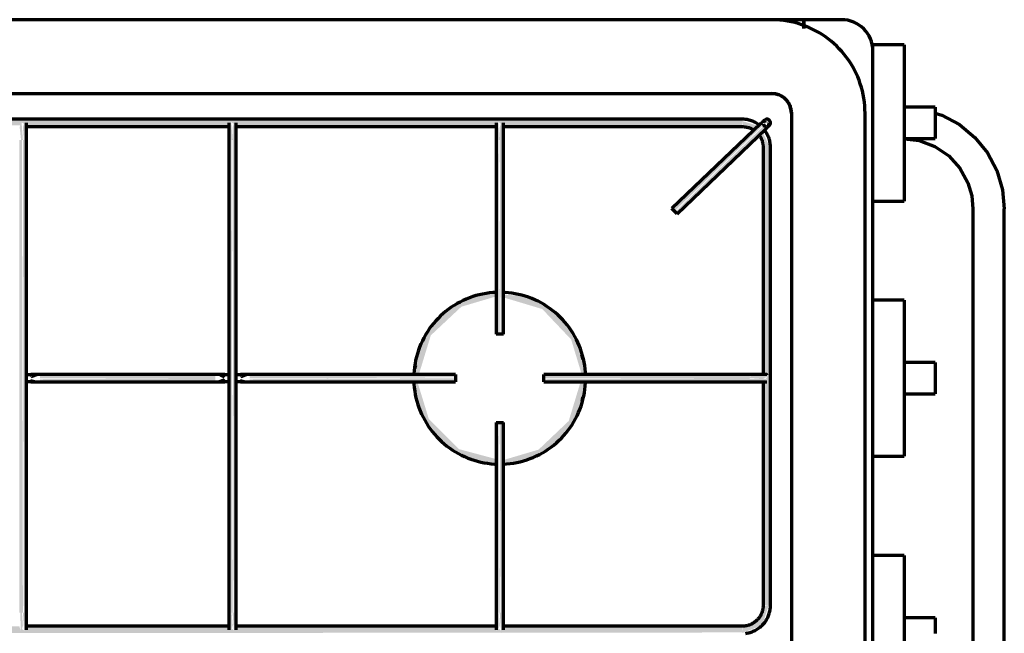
# Model space of a CAD drawing. Header units: millimetres. Extents: x -20654 to 2526, y -8238 to 977.
# Tile 58 of 219: x -10340.347 to -10339.946, y -4112.319 to -4112.069. Entities that reach past the tile are written whole.
import ezdxf

# ---------------------------------------------------------------- set-up
doc = ezdxf.new("R2010")
doc.units = ezdxf.units.MM
doc.layers.add('01 CONTORNO_dwg', color=252, linetype='Continuous')

# ---------------------------------------------------------------- blocks, each defined once
blk = doc.blocks.new('terreo')
at = {"layer": '01 CONTORNO_dwg', "lineweight": 70}
for points in [[(-16356.06, -2638.68), (-16355.94, -2638.11), (-16355.2, -2636.79), (-16354.44, -2637.57), (-16353.56, -2637.02), (-16353.29, -2638.68), (-16247.2, -2638.16), (-16246.44, -2636.79), (-16245.65, -2637.49), (-16244.79, -2637.11), (-16244.54, -2638.68), (-16147.24, -2638.24), (-16147.24, -2635.68), (-16647.65, -2636.12), (-16647.55, -2638.68), (-16550.1, -2638.16), (-16549.32, -2636.87), (-16548.59, -2637.57), (-16547.73, -2636.87), (-16547.44, -2638.68), (-16441.34, -2638.16), (-16440.53, -2636.95), (-16439.83, -2637.57), (-16438.96, -2636.96), (-16438.68, -2638.68), (-16356.2, -2638.68)], [(-16440.53, -2644.14), (-16440.14, -2644.14), (-16440.71, -2636.43), (-16441.1, -2636.95), (-16441.44, -2638.99), (-16440.89, -2644.14)], [(-16439.39, -2644.14), (-16439.08, -2644.14), (-16439.03, -2636.43), (-16439.51, -2636.96), (-16440.14, -2638.97), (-16439.75, -2644.14)], [(-16355.81, -2644.14), (-16354.75, -2644.14), (-16355.32, -2636.43), (-16355.72, -2637.02), (-16356.05, -2638.99)], [(-16354.75, -2644.14), (-16353.69, -2644.14), (-16353.66, -2636.3), (-16354.04, -2636.79), (-16354.75, -2638.97)], [(-16246.74, -2644.14), (-16245.99, -2644.14), (-16246.56, -2636.43), (-16246.92, -2636.79), (-16247.28, -2639.19), (-16247.05, -2644.14)], [(-16245.6, -2644.14), (-16244.93, -2644.14), (-16244.9, -2636.37), (-16245.28, -2636.79), (-16245.99, -2638.97), (-16245.99, -2644.14)], [(-16174.83, -2673.11), (-16138.95, -2638.28), (-16140.05, -2637.8), (-16175.56, -2672.35), (-16175.1, -2672.83)], [(-16137.68, -2639.61), (-16136.18, -2637.7), (-16136.89, -2636.85), (-16137.65, -2639.5)], [(-16173.79, -2674.2), (-16137.95, -2639.33), (-16138.68, -2638.56), (-16174.56, -2673.39), (-16173.83, -2674.16)], [(-16441.64, -2836.63), (-16440.14, -2836.63), (-16440.53, -2644.14), (-16441.64, -2644.14), (-16441.64, -2823.09)], [(-16438.64, -2836.63), (-16439.08, -2644.14), (-16440.14, -2644.14), (-16439.75, -2836.63), (-16438.69, -2836.63)], [(-16356.2, -2836.63), (-16354.75, -2836.63), (-16355.14, -2644.14), (-16356.25, -2644.14), (-16356.25, -2836.63)], [(-16353.25, -2836.63), (-16353.69, -2644.14), (-16354.75, -2644.14), (-16354.36, -2836.63), (-16353.3, -2836.63)], [(-16247.05, -2723.16), (-16245.99, -2723.16), (-16246.38, -2644.14), (-16247.49, -2644.14), (-16247.29, -2723.16)], [(-16244.49, -2723.16), (-16244.93, -2644.14), (-16245.99, -2644.14), (-16245.6, -2723.16), (-16244.54, -2723.16)], [(-16138.74, -2833.63), (-16135.74, -2833.63), (-16136.18, -2647.18), (-16138.74, -2647.18), (-16138.24, -2739.81), (-16137.04, -2740.54), (-16137.63, -2741.36), (-16137.05, -2742.13), (-16138.74, -2742.61), (-16138.74, -2790.96)], [(-16215.43, -2725.43), (-16215.54, -2724.87), (-16215.5, -2725.28)], [(-16212.38, -2733.38), (-16212.48, -2732.36), (-16212.39, -2733.36)], [(-16433.14, -2742.46), (-16436.88, -2741.54), (-16437.68, -2742.46)], [(-16436.54, -2741.16), (-16433.14, -2739.86), (-16437.2, -2740.41), (-16436.88, -2740.77)], [(-16361.74, -2741.16), (-16361.74, -2739.66), (-16433.14, -2740.1), (-16433.14, -2741.16), (-16372.07, -2741.16)], [(-16433.14, -2742.66), (-16361.74, -2742.22), (-16361.74, -2741.16), (-16433.14, -2741.54), (-16433.14, -2742.61)], [(-16357.2, -2742.46), (-16358.34, -2741.16), (-16361.74, -2742.46)], [(-16358.34, -2741.16), (-16357.2, -2739.86), (-16360.29, -2740.41), (-16358.39, -2741.14)], [(-16347.75, -2742.46), (-16351.49, -2741.54), (-16352.29, -2742.46)], [(-16351.15, -2741.16), (-16347.75, -2739.86), (-16351.81, -2740.41), (-16351.49, -2740.77)], [(-16320.62, -2741.16), (-16263.99, -2740.77), (-16263.99, -2739.66), (-16347.75, -2740.1), (-16347.75, -2741.16), (-16332.61, -2741.16)], [(-16280.59, -2742.66), (-16263.99, -2742.22), (-16263.99, -2741.16), (-16347.75, -2741.54), (-16347.75, -2742.66), (-16280.85, -2742.66)], [(-16144.28, -2741.16), (-16144.28, -2739.66), (-16228, -2740.1), (-16228, -2741.16), (-16174.75, -2741.16)], [(-16211.39, -2742.66), (-16144.28, -2742.22), (-16144.28, -2741.16), (-16228, -2741.54), (-16228, -2742.66), (-16211.48, -2742.66)], [(-16138.54, -2741.16), (-16137.24, -2740.64), (-16137.04, -2739.98), (-16141.21, -2739.86), (-16144.28, -2740.41), (-16144.28, -2741.16), (-16138.61, -2741.16)], [(-16138.79, -2742.47), (-16137.05, -2741.55), (-16139.05, -2741.16), (-16144.28, -2741.54), (-16144.28, -2742.22), (-16139.08, -2742.46)], [(-16212.75, -2750.5), (-16212.39, -2749.6), (-16212.75, -2750.5)], [(-16246.38, -2836.67), (-16245.99, -2836.67), (-16246.38, -2759.16), (-16247.49, -2759.16), (-16247.05, -2836.67), (-16246.74, -2836.67)], [(-16244.93, -2836.67), (-16244.49, -2836.67), (-16244.93, -2759.16), (-16245.99, -2759.16), (-16245.6, -2836.67), (-16245.24, -2836.67)], [(-16247.49, -2775.94), (-16247.49, -2775.89), (-16248.1, -2775.85)], [(-16147.24, -2844.93), (-16139.11, -2841.76), (-16136.49, -2833.63), (-16138.69, -2834.09), (-16140.53, -2837.99), (-16141.44, -2839.74), (-16147.24, -2842.88), (-16147.24, -2844.69)], [(-16440.89, -2844.93), (-16440.14, -2841.83), (-16440.53, -2836.63), (-16441.2, -2836.63), (-16441, -2844.38), (-16440.92, -2844.79)], [(-16439.08, -2844.69), (-16438.84, -2839.73), (-16439.39, -2836.63), (-16440.14, -2836.63), (-16439.63, -2843.63), (-16439.17, -2844.51)], [(-16355.5, -2844.93), (-16354.75, -2841.83), (-16355.14, -2836.63), (-16355.81, -2836.63), (-16355.61, -2844.38), (-16355.52, -2844.83)], [(-16353.69, -2844.69), (-16353.45, -2839.73), (-16354, -2836.63), (-16354.75, -2836.63), (-16354.24, -2843.63), (-16353.75, -2844.56)], [(-16247.05, -2844.69), (-16245.99, -2841.84), (-16246.38, -2836.67), (-16247.05, -2836.67), (-16247.1, -2844.38), (-16247.06, -2844.63)], [(-16245.24, -2844.93), (-16244.7, -2841.62), (-16245.24, -2836.67), (-16245.99, -2836.67), (-16245.42, -2844.38), (-16245.26, -2844.88)], [(-16647.65, -2845.13), (-16147.24, -2844.69), (-16147.34, -2842.13), (-16244.79, -2842.65), (-16245.57, -2843.94), (-16246.3, -2843.24), (-16247.16, -2843.94), (-16247.45, -2842.13), (-16353.4, -2842.64), (-16354.12, -2843.86), (-16354.94, -2843.24), (-16355.71, -2843.86), (-16356.2, -2842.13), (-16438.8, -2842.7), (-16439.42, -2844.02), (-16440.39, -2843.4), (-16441.11, -2843.79), (-16441.59, -2842.13), (-16547.69, -2842.65), (-16548.44, -2844.02), (-16549.24, -2843.32), (-16550.09, -2843.71), (-16550.35, -2842.13), (-16647.65, -2842.57), (-16647.65, -2845.08)]]:
    blk.add_hatch(color=256, dxfattribs=at).paths.add_polyline_path(points, flags=0)
h = blk.add_hatch(color=256, dxfattribs=at)
h.paths.add_polyline_path([(-16137.63, -2647.18), (-16135.94, -2647.18), (-16138.95, -2640.9), (-16140.63, -2642.5), (-16137.95, -2647.18), (-16137.65, -2647.18)], flags=0)
h.paths.add_polyline_path([(-16142.86, -2640.48), (-16142.44, -2640.08), (-16142.87, -2640.48)], flags=0)
h.paths.add_polyline_path([(-16142.41, -2640.06), (-16141.18, -2638.24), (-16147.24, -2636.43), (-16146.78, -2638.63), (-16143, -2639.87)], flags=0)
h = blk.add_hatch(color=256, dxfattribs=at)
h.paths.add_polyline_path([(-16137.71, -2637.63), (-16137.95, -2637.16), (-16137.79, -2637.63)], flags=0)
h.paths.add_polyline_path([(-16139.68, -2637.52), (-16136.89, -2636.85), (-16138.16, -2636.06), (-16139.65, -2637.48)], flags=0)
h = blk.add_hatch(color=256, dxfattribs=at)
h.paths.add_polyline_path([(-16247.49, -2775.89), (-16247.88, -2773.97), (-16262.65, -2770.01), (-16274.84, -2757.81), (-16279.49, -2742.66), (-16280.82, -2742.66), (-16279.63, -2748.81), (-16277.25, -2755.41), (-16273.05, -2763), (-16270.48, -2765.69), (-16262.65, -2771.87), (-16255.74, -2774.64), (-16248.1, -2775.85)], flags=0)
h.paths.add_polyline_path([(-16278.91, -2739.66), (-16278.76, -2739.13), (-16274.06, -2723.71), (-16261.61, -2712.03), (-16247.49, -2707.84), (-16247.49, -2706.43), (-16252.66, -2707.27), (-16253.88, -2707.47), (-16257.54, -2708.35), (-16264.23, -2711.41), (-16271.58, -2717.62), (-16276.35, -2723.81), (-16278.44, -2729.42), (-16279.45, -2733.28), (-16280.39, -2739.66), (-16279.31, -2739.66)], flags=0)
h = blk.add_hatch(color=256, dxfattribs=at)
h.paths.add_polyline_path([(-16244.49, -2775.89), (-16239.56, -2775.12), (-16237.24, -2774.75), (-16234.3, -2773.91), (-16227.76, -2770.9), (-16220, -2764.22), (-16215.54, -2758.13), (-16213.54, -2752.9), (-16212.58, -2749.2), (-16211.51, -2742.66), (-16213.12, -2742.82), (-16217.89, -2758.56), (-16230.18, -2770.24), (-16244.49, -2774.47), (-16244.49, -2775.88)], flags=0)
h.paths.add_polyline_path([(-16212.16, -2739.66), (-16211.22, -2739.13), (-16212.48, -2733.05), (-16214.22, -2728.02), (-16218.84, -2719.44), (-16221.52, -2716.61), (-16229.33, -2710.45), (-16236.24, -2707.68), (-16244.49, -2707.08), (-16244.49, -2708.24), (-16228.67, -2712.97), (-16216.9, -2725.38), (-16212.59, -2739.66), (-16212.25, -2739.66)], flags=0)
h = blk.add_hatch(color=256, dxfattribs=at)
h.paths.add_polyline_path([(-16215.68, -2758.66), (-16213.05, -2751.58), (-16214.81, -2755.9), (-16215.59, -2758.33)], flags=0)
h.paths.add_polyline_path([(-16212.82, -2731.83), (-16212.82, -2731.69), (-16215.22, -2724.67), (-16213.2, -2730.45), (-16212.82, -2731.82)], flags=0)
h = blk.add_hatch(color=256, dxfattribs=at)
h.paths.add_polyline_path([(-16280.8, -2739.66), (-16280.71, -2739.13), (-16280.82, -2739.66)], flags=0)
h.paths.add_polyline_path([(-16280.06, -2735.79), (-16277.25, -2726.59), (-16279.45, -2732.77), (-16279.99, -2735.48)], flags=0)
for p, q in [((-16135.34, -2595.13), (-16700.34, -2595.13)), ((-16122.13, -2595.13), (-16135.29, -2595.13)), ((-16122.13, -2595.13), (-16122.13, -2598.67)), ((-16106.76, -2595.13), (-16122.13, -2595.13)), ((-16122.13, -2598.67), (-16122.13, -2595.13)), ((-16081.36, -2605.38), (-16094.06, -2605.38)), ((-16094.06, -2607.58), (-16094.06, -2605.38)), ((-16081.36, -2605.38), (-16081.36, -2668.98)), ((-16094.06, -3082.43), (-16094.06, -2607.83)), ((-16700.34, -2625.13), (-16135.34, -2625.13)), ((-16127.24, -2633.23), (-16127.24, -3057.03)), ((-16097.24, -3057.03), (-16097.24, -2633.23)), ((-16068.66, -2630.78), (-16081.36, -2630.78)), ((-16147.24, -2635.68), (-16647.65, -2635.68)), ((-16139.72, -2637.48), (-16175.86, -2672.03)), ((-16438.72, -2638.68), (-16356.06, -2638.68)), ((-16353.33, -2638.68), (-16247.3, -2638.68)), ((-16244.58, -2638.68), (-16147.24, -2638.68)), ((-16173.79, -2674.2), (-16137.65, -2639.65)), ((-16438.64, -2836.63), (-16438.64, -2644.14)), ((-16356.25, -2644.14), (-16356.25, -2836.63)), ((-16353.25, -2836.63), (-16353.25, -2644.14)), ((-16247.49, -2644.14), (-16247.49, -2723.16)), ((-16244.49, -2723.16), (-16244.49, -2644.14)), ((-16081.36, -2643.58), (-16068.66, -2643.58)), ((-16138.74, -2647.18), (-16138.74, -2739.74)), ((-16135.74, -2833.63), (-16135.74, -2647.18)), ((-16094.06, -2668.98), (-16081.36, -2668.98)), ((-16174.83, -2673.11), (-16175.86, -2672.03)), ((-16173.79, -2674.2), (-16174.83, -2673.11)), ((-16053.34, -2672.18), (-16053.34, -3018.08)), ((-16040.54, -3018.08), (-16040.54, -2672.18)), ((-16081.36, -2709.36), (-16094.06, -2709.36)), ((-16081.36, -2709.36), (-16081.36, -2772.96)), ((-16245.99, -2723.16), (-16247.49, -2723.16)), ((-16244.49, -2723.16), (-16245.99, -2723.16)), ((-16068.66, -2734.76), (-16081.36, -2734.76)), ((-16361.74, -2739.66), (-16433.14, -2739.66)), ((-16263.99, -2739.66), (-16347.75, -2739.66)), ((-16263.99, -2739.66), (-16263.99, -2741.16)), ((-16263.99, -2741.16), (-16263.99, -2742.66)), ((-16144.28, -2739.66), (-16228, -2739.66)), ((-16228, -2741.16), (-16228, -2739.66)), ((-16228, -2742.66), (-16228, -2741.16)), ((-16433.14, -2742.66), (-16361.74, -2742.66)), ((-16347.75, -2742.66), (-16263.99, -2742.66)), ((-16228, -2742.66), (-16144.28, -2742.66)), ((-16138.74, -2742.47), (-16138.74, -2833.63)), ((-16081.36, -2747.56), (-16068.66, -2747.56)), ((-16247.49, -2759.16), (-16247.49, -2836.67)), ((-16247.49, -2759.16), (-16245.99, -2759.16)), ((-16245.99, -2759.16), (-16244.49, -2759.16)), ((-16244.49, -2836.67), (-16244.49, -2759.16)), ((-16094.06, -2772.96), (-16081.36, -2772.96)), ((-16081.36, -2813.33), (-16094.06, -2813.33)), ((-16081.36, -2813.33), (-16081.36, -2876.93)), ((-16356.06, -2842.13), (-16438.72, -2842.13)), ((-16247.41, -2842.13), (-16353.33, -2842.13)), ((-16147.24, -2842.13), (-16244.68, -2842.13)), ((-16068.66, -2838.73), (-16081.36, -2838.73))]:
    blk.add_line(p, q, dxfattribs=at)
at = {"layer": '01 CONTORNO_dwg', "lineweight": 70, "flags": 128}
for points in [[(-16097.24, -2633.23), (-16097.27, -2631.71), (-16097.36, -2630.19), (-16097.51, -2628.67), (-16097.72, -2627.16), (-16098, -2625.66), (-16098.33, -2624.17), (-16098.72, -2622.7), (-16099.17, -2621.25), (-16099.68, -2619.81), (-16100.24, -2618.39), (-16100.87, -2617), (-16101.54, -2615.64), (-16102.27, -2614.3), (-16103.06, -2612.99), (-16103.89, -2611.72), (-16104.78, -2610.48), (-16105.71, -2609.27), (-16106.69, -2608.11), (-16107.72, -2606.98), (-16108.79, -2605.9), (-16109.91, -2604.86), (-16111.06, -2603.87), (-16112.26, -2602.92), (-16113.49, -2602.02), (-16114.75, -2601.17), (-16116.05, -2600.37), (-16117.38, -2599.63), (-16118.74, -2598.94), (-16120.12, -2598.3), (-16121.53, -2597.72), (-16122.96, -2597.2), (-16124.41, -2596.73), (-16125.88, -2596.32), (-16127.37, -2595.97), (-16128.86, -2595.69), (-16130.37, -2595.46), (-16131.88, -2595.29), (-16133.4, -2595.18), (-16134.93, -2595.13), (-16135.34, -2595.13)], [(-16135.34, -2625.13), (-16135.01, -2625.14), (-16134.69, -2625.16), (-16134.37, -2625.19), (-16134.05, -2625.23), (-16133.73, -2625.29), (-16133.41, -2625.36), (-16133.1, -2625.45), (-16132.79, -2625.54), (-16132.48, -2625.65), (-16132.18, -2625.77), (-16131.89, -2625.9), (-16131.6, -2626.05), (-16131.31, -2626.2), (-16131.03, -2626.37), (-16130.76, -2626.55), (-16130.5, -2626.73), (-16130.24, -2626.93), (-16130, -2627.14), (-16129.76, -2627.36), (-16129.53, -2627.59), (-16129.31, -2627.82), (-16129.09, -2628.07), (-16128.89, -2628.32), (-16128.7, -2628.59), (-16128.52, -2628.85), (-16128.35, -2629.13), (-16128.19, -2629.41), (-16128.05, -2629.7), (-16127.91, -2630), (-16127.79, -2630.3), (-16127.68, -2630.6), (-16127.58, -2630.91), (-16127.49, -2631.22), (-16127.42, -2631.54), (-16127.36, -2631.85), (-16127.31, -2632.17), (-16127.27, -2632.5), (-16127.25, -2632.82), (-16127.24, -2633.14), (-16127.24, -2633.23)], [(-16068.66, -2630.8), (-16068.66, -2630.94), (-16068.66, -2631.22), (-16068.66, -2631.64), (-16068.66, -2632.18), (-16068.66, -2632.83), (-16068.66, -2633.58), (-16068.66, -2634.41), (-16068.66, -2635.3), (-16068.66, -2636.23), (-16068.66, -2637.18)], [(-16068.66, -2633.16), (-16066.01, -2633.97), (-16058.81, -2637.84), (-16052.52, -2643.05), (-16047.38, -2649.39), (-16043.58, -2656.62), (-16041.28, -2664.41), (-16040.54, -2672.18)], [(-16438.64, -2644.14), (-16438.64, -2643.86), (-16438.64, -2643.59), (-16438.64, -2643.31), (-16438.64, -2643.03), (-16438.64, -2642.76), (-16438.64, -2642.49), (-16438.64, -2642.22), (-16438.64, -2641.95), (-16438.64, -2641.69), (-16438.64, -2641.43), (-16438.64, -2641.18), (-16438.64, -2640.93), (-16438.64, -2640.68), (-16438.64, -2640.45), (-16438.64, -2640.21), (-16438.64, -2639.99), (-16438.64, -2639.77), (-16438.64, -2639.55), (-16438.64, -2639.35), (-16438.64, -2639.15), (-16438.64, -2638.96), (-16438.64, -2638.78), (-16438.64, -2638.61), (-16438.64, -2638.44), (-16438.64, -2638.29), (-16438.64, -2638.14), (-16438.64, -2638), (-16438.64, -2637.88), (-16438.64, -2637.76), (-16438.64, -2637.66), (-16438.64, -2637.56), (-16438.64, -2637.47), (-16438.64, -2637.4), (-16438.64, -2637.34), (-16438.64, -2637.28), (-16438.64, -2637.24), (-16438.64, -2637.21), (-16438.64, -2637.19), (-16438.64, -2637.18)], [(-16356.25, -2637.18), (-16356.25, -2637.19), (-16356.25, -2637.2), (-16356.25, -2637.23), (-16356.25, -2637.27), (-16356.25, -2637.32), (-16356.25, -2637.38), (-16356.25, -2637.45), (-16356.25, -2637.54), (-16356.25, -2637.63), (-16356.25, -2637.73), (-16356.25, -2637.85), (-16356.25, -2637.97), (-16356.25, -2638.1), (-16356.25, -2638.25), (-16356.25, -2638.4), (-16356.25, -2638.56), (-16356.25, -2638.73), (-16356.25, -2638.91), (-16356.25, -2639.1), (-16356.25, -2639.29), (-16356.25, -2639.5), (-16356.25, -2639.71), (-16356.25, -2639.93), (-16356.25, -2640.15), (-16356.25, -2640.38), (-16356.25, -2640.62), (-16356.25, -2640.86), (-16356.25, -2641.11), (-16356.25, -2641.36), (-16356.25, -2641.62), (-16356.25, -2641.88), (-16356.25, -2642.15), (-16356.25, -2642.42), (-16356.25, -2642.69), (-16356.25, -2642.96), (-16356.25, -2643.24), (-16356.25, -2643.51), (-16356.25, -2643.79), (-16356.25, -2644.07), (-16356.25, -2644.14)], [(-16353.25, -2644.14), (-16353.25, -2643.86), (-16353.25, -2643.59), (-16353.25, -2643.31), (-16353.25, -2643.03), (-16353.25, -2642.76), (-16353.25, -2642.49), (-16353.25, -2642.22), (-16353.25, -2641.95), (-16353.25, -2641.69), (-16353.25, -2641.43), (-16353.25, -2641.18), (-16353.25, -2640.93), (-16353.25, -2640.68), (-16353.25, -2640.45), (-16353.25, -2640.21), (-16353.25, -2639.99), (-16353.25, -2639.77), (-16353.25, -2639.55), (-16353.25, -2639.35), (-16353.25, -2639.15), (-16353.25, -2638.96), (-16353.25, -2638.78), (-16353.25, -2638.61), (-16353.25, -2638.44), (-16353.25, -2638.29), (-16353.25, -2638.14), (-16353.25, -2638), (-16353.25, -2637.88), (-16353.25, -2637.76), (-16353.25, -2637.66), (-16353.25, -2637.56), (-16353.25, -2637.47), (-16353.25, -2637.4), (-16353.25, -2637.34), (-16353.25, -2637.28), (-16353.25, -2637.24), (-16353.25, -2637.21), (-16353.25, -2637.19), (-16353.25, -2637.18)], [(-16247.49, -2637.18), (-16247.49, -2637.19), (-16247.49, -2637.2), (-16247.49, -2637.23), (-16247.49, -2637.27), (-16247.49, -2637.32), (-16247.49, -2637.38), (-16247.49, -2637.45), (-16247.49, -2637.54), (-16247.49, -2637.63), (-16247.49, -2637.73), (-16247.49, -2637.85), (-16247.49, -2637.97), (-16247.49, -2638.1), (-16247.49, -2638.25), (-16247.49, -2638.4), (-16247.49, -2638.56), (-16247.49, -2638.73), (-16247.49, -2638.91), (-16247.49, -2639.1), (-16247.49, -2639.29), (-16247.49, -2639.5), (-16247.49, -2639.71), (-16247.49, -2639.93), (-16247.49, -2640.15), (-16247.49, -2640.38), (-16247.49, -2640.62), (-16247.49, -2640.86), (-16247.49, -2641.11), (-16247.49, -2641.36), (-16247.49, -2641.62), (-16247.49, -2641.88), (-16247.49, -2642.15), (-16247.49, -2642.42), (-16247.49, -2642.69), (-16247.49, -2642.96), (-16247.49, -2643.24), (-16247.49, -2643.51), (-16247.49, -2643.79), (-16247.49, -2644.07), (-16247.49, -2644.14)], [(-16244.49, -2644.14), (-16244.49, -2643.86), (-16244.49, -2643.59), (-16244.49, -2643.31), (-16244.49, -2643.03), (-16244.49, -2642.76), (-16244.49, -2642.49), (-16244.49, -2642.22), (-16244.49, -2641.95), (-16244.49, -2641.69), (-16244.49, -2641.43), (-16244.49, -2641.18), (-16244.49, -2640.93), (-16244.49, -2640.68), (-16244.49, -2640.45), (-16244.49, -2640.21), (-16244.49, -2639.99), (-16244.49, -2639.77), (-16244.49, -2639.55), (-16244.49, -2639.35), (-16244.49, -2639.15), (-16244.49, -2638.96), (-16244.49, -2638.78), (-16244.49, -2638.61), (-16244.49, -2638.44), (-16244.49, -2638.29), (-16244.49, -2638.14), (-16244.49, -2638), (-16244.49, -2637.88), (-16244.49, -2637.76), (-16244.49, -2637.66), (-16244.49, -2637.56), (-16244.49, -2637.47), (-16244.49, -2637.4), (-16244.49, -2637.34), (-16244.49, -2637.28), (-16244.49, -2637.24), (-16244.49, -2637.21), (-16244.49, -2637.19), (-16244.49, -2637.18)], [(-16140.27, -2638.03), (-16140.64, -2637.76), (-16141.02, -2637.51), (-16141.42, -2637.26), (-16141.82, -2637.04), (-16142.23, -2636.83), (-16142.64, -2636.64), (-16143.07, -2636.46), (-16143.5, -2636.31), (-16143.94, -2636.17), (-16144.38, -2636.04), (-16144.83, -2635.94), (-16145.28, -2635.85), (-16145.74, -2635.78), (-16146.19, -2635.73), (-16146.65, -2635.7), (-16147.11, -2635.68), (-16147.24, -2635.68)], [(-16138.27, -2636.1), (-16138.27, -2636.1), (-16138.28, -2636.1), (-16138.28, -2636.11), (-16138.29, -2636.12), (-16138.3, -2636.13), (-16138.32, -2636.14), (-16138.33, -2636.15), (-16138.35, -2636.17), (-16138.37, -2636.19), (-16138.39, -2636.21), (-16138.41, -2636.23), (-16138.44, -2636.25), (-16138.46, -2636.28), (-16138.49, -2636.31), (-16138.53, -2636.34), (-16138.56, -2636.37), (-16138.6, -2636.41), (-16138.63, -2636.44), (-16138.67, -2636.48), (-16138.71, -2636.52), (-16138.75, -2636.56), (-16138.8, -2636.6), (-16138.84, -2636.64), (-16138.89, -2636.69), (-16138.94, -2636.73), (-16138.99, -2636.78), (-16139.04, -2636.83), (-16139.09, -2636.88), (-16139.14, -2636.93), (-16139.2, -2636.98), (-16139.25, -2637.03), (-16139.31, -2637.08), (-16139.36, -2637.14), (-16139.42, -2637.19), (-16139.47, -2637.25), (-16139.53, -2637.3), (-16139.59, -2637.35), (-16139.65, -2637.41), (-16139.7, -2637.47), (-16139.72, -2637.48)], [(-16068.66, -2637.18), (-16068.66, -2638.14), (-16068.66, -2639.07), (-16068.66, -2639.96), (-16068.66, -2640.79), (-16068.66, -2641.54), (-16068.66, -2642.19), (-16068.66, -2642.73), (-16068.66, -2643.14), (-16068.66, -2643.42), (-16068.66, -2643.56)], [(-16147.24, -2638.68), (-16146.9, -2638.69), (-16146.56, -2638.71), (-16146.22, -2638.74), (-16145.88, -2638.79), (-16145.55, -2638.85), (-16145.22, -2638.93), (-16144.89, -2639.01), (-16144.56, -2639.11), (-16144.24, -2639.23), (-16143.93, -2639.35), (-16143.62, -2639.49), (-16143.31, -2639.64), (-16143.01, -2639.81), (-16142.72, -2639.98), (-16142.44, -2640.17)], [(-16135.74, -2647.18), (-16135.75, -2646.72), (-16135.77, -2646.26), (-16135.82, -2645.81), (-16135.88, -2645.35), (-16135.97, -2644.9), (-16136.07, -2644.45), (-16136.19, -2644), (-16136.32, -2643.57), (-16136.47, -2643.13), (-16136.65, -2642.7), (-16136.83, -2642.28), (-16137.04, -2641.87), (-16137.26, -2641.47), (-16137.49, -2641.07), (-16137.75, -2640.69), (-16138.01, -2640.31)], [(-16137.65, -2639.65), (-16137.59, -2639.59), (-16137.53, -2639.54), (-16137.47, -2639.48), (-16137.42, -2639.43), (-16137.36, -2639.37), (-16137.3, -2639.32), (-16137.25, -2639.27), (-16137.19, -2639.21), (-16137.14, -2639.16), (-16137.08, -2639.11), (-16137.03, -2639.06), (-16136.98, -2639.01), (-16136.93, -2638.96), (-16136.88, -2638.91), (-16136.83, -2638.87), (-16136.78, -2638.82), (-16136.74, -2638.78), (-16136.69, -2638.74), (-16136.65, -2638.7), (-16136.61, -2638.66), (-16136.57, -2638.62), (-16136.53, -2638.58), (-16136.5, -2638.55), (-16136.46, -2638.52), (-16136.43, -2638.49), (-16136.4, -2638.46), (-16136.37, -2638.43), (-16136.35, -2638.4), (-16136.32, -2638.38), (-16136.3, -2638.36), (-16136.28, -2638.34), (-16136.26, -2638.32), (-16136.25, -2638.31), (-16136.23, -2638.3), (-16136.22, -2638.29), (-16136.21, -2638.28), (-16136.21, -2638.27), (-16136.2, -2638.27), (-16136.2, -2638.27)], [(-16140.27, -2642.31), (-16140.08, -2642.59), (-16139.91, -2642.88), (-16139.74, -2643.18), (-16139.59, -2643.48), (-16139.44, -2643.79), (-16139.31, -2644.1), (-16139.2, -2644.42), (-16139.09, -2644.75), (-16139, -2645.07), (-16138.93, -2645.4), (-16138.86, -2645.74), (-16138.81, -2646.07), (-16138.77, -2646.41), (-16138.75, -2646.75), (-16138.74, -2647.09), (-16138.74, -2647.18)], [(-16081.36, -2643.65), (-16075.19, -2644.39), (-16068.82, -2646.77), (-16063.19, -2650.59), (-16058.62, -2655.63), (-16055.37, -2661.61), (-16053.83, -2666.91), (-16053.34, -2672.18)], [(-16247.41, -2706.19), (-16248.79, -2706.27), (-16250.18, -2706.41), (-16251.57, -2706.6), (-16252.95, -2706.85), (-16254.31, -2707.16), (-16255.66, -2707.52), (-16257, -2707.93), (-16258.32, -2708.4), (-16259.62, -2708.92), (-16260.9, -2709.49), (-16262.15, -2710.11), (-16263.38, -2710.78), (-16264.58, -2711.5), (-16265.75, -2712.27), (-16266.89, -2713.08), (-16268, -2713.94), (-16269.07, -2714.84), (-16270.1, -2715.79), (-16271.1, -2716.77), (-16272.05, -2717.8), (-16272.97, -2718.86), (-16273.84, -2719.95), (-16274.66, -2721.08), (-16275.44, -2722.25), (-16276.18, -2723.44), (-16276.86, -2724.66), (-16277.5, -2725.91), (-16278.08, -2727.18), (-16278.61, -2728.47), (-16279.09, -2729.79), (-16279.52, -2731.12), (-16279.9, -2732.47), (-16280.22, -2733.83), (-16280.48, -2735.21), (-16280.69, -2736.59), (-16280.85, -2737.98), (-16280.95, -2739.38)], [(-16247.41, -2706.19), (-16248.79, -2706.27), (-16250.18, -2706.41), (-16251.57, -2706.6), (-16252.95, -2706.85), (-16254.31, -2707.16), (-16255.66, -2707.52), (-16257, -2707.93), (-16258.32, -2708.4), (-16259.62, -2708.92), (-16260.9, -2709.49), (-16262.15, -2710.11), (-16263.38, -2710.78), (-16264.58, -2711.5), (-16265.75, -2712.27), (-16266.89, -2713.08), (-16268, -2713.94), (-16269.07, -2714.84), (-16270.1, -2715.79), (-16271.1, -2716.77), (-16272.05, -2717.8), (-16272.97, -2718.86), (-16273.84, -2719.95), (-16274.66, -2721.08), (-16275.44, -2722.25), (-16276.18, -2723.44), (-16276.86, -2724.66), (-16277.5, -2725.91), (-16278.08, -2727.18), (-16278.61, -2728.47), (-16279.09, -2729.79), (-16279.52, -2731.12), (-16279.9, -2732.47), (-16280.22, -2733.83), (-16280.48, -2735.21), (-16280.69, -2736.59), (-16280.85, -2737.98), (-16280.95, -2739.38)], [(-16211.03, -2739.74), (-16211.08, -2738.74), (-16211.2, -2737.34), (-16211.38, -2735.95), (-16211.62, -2734.57), (-16211.91, -2733.2), (-16212.25, -2731.85), (-16212.65, -2730.51), (-16213.1, -2729.18), (-16213.61, -2727.88), (-16214.17, -2726.59), (-16214.77, -2725.33), (-16215.43, -2724.09), (-16216.14, -2722.89), (-16216.89, -2721.71), (-16217.7, -2720.56), (-16218.54, -2719.44), (-16219.43, -2718.36), (-16220.36, -2717.32), (-16221.34, -2716.31), (-16222.35, -2715.35), (-16223.4, -2714.42), (-16224.49, -2713.54), (-16225.61, -2712.7), (-16226.77, -2711.91), (-16227.95, -2711.17), (-16229.16, -2710.47), (-16230.4, -2709.82), (-16231.67, -2709.22), (-16232.96, -2708.67), (-16234.27, -2708.18), (-16235.6, -2707.74), (-16236.94, -2707.35), (-16238.3, -2707.01), (-16239.67, -2706.73), (-16241.05, -2706.51), (-16242.44, -2706.34), (-16243.84, -2706.22), (-16244.54, -2706.19)], [(-16211.03, -2739.74), (-16211.08, -2738.74), (-16211.2, -2737.34), (-16211.38, -2735.95), (-16211.62, -2734.57), (-16211.91, -2733.2), (-16212.25, -2731.85), (-16212.65, -2730.51), (-16213.1, -2729.18), (-16213.61, -2727.88), (-16214.17, -2726.59), (-16214.77, -2725.33), (-16215.43, -2724.09), (-16216.14, -2722.89), (-16216.89, -2721.71), (-16217.7, -2720.56), (-16218.54, -2719.44), (-16219.43, -2718.36), (-16220.36, -2717.32), (-16221.34, -2716.31), (-16222.35, -2715.35), (-16223.4, -2714.42), (-16224.49, -2713.54), (-16225.61, -2712.7), (-16226.77, -2711.91), (-16227.95, -2711.17), (-16229.16, -2710.47), (-16230.4, -2709.82), (-16231.67, -2709.22), (-16232.96, -2708.67), (-16234.27, -2708.18), (-16235.6, -2707.74), (-16236.94, -2707.35), (-16238.3, -2707.01), (-16239.67, -2706.73), (-16241.05, -2706.51), (-16242.44, -2706.34), (-16243.84, -2706.22), (-16244.54, -2706.19)], [(-16068.66, -2734.77), (-16068.66, -2734.92), (-16068.66, -2735.2), (-16068.66, -2735.61), (-16068.66, -2736.15), (-16068.66, -2736.8), (-16068.66, -2737.55), (-16068.66, -2738.38), (-16068.66, -2739.27), (-16068.66, -2740.2), (-16068.66, -2741.16)], [(-16438.65, -2739.66), (-16438.54, -2739.66), (-16438.42, -2739.66), (-16438.31, -2739.66), (-16438.21, -2739.66), (-16438.1, -2739.66), (-16438, -2739.66), (-16437.91, -2739.66), (-16437.81, -2739.66), (-16437.72, -2739.66), (-16437.64, -2739.66), (-16437.56, -2739.66), (-16437.48, -2739.66), (-16437.41, -2739.66), (-16437.34, -2739.66), (-16437.27, -2739.66), (-16437.21, -2739.66), (-16437.16, -2739.66), (-16437.11, -2739.66), (-16437.06, -2739.66), (-16437.02, -2739.66), (-16436.99, -2739.66), (-16436.96, -2739.66), (-16436.95, -2739.66)], [(-16433.14, -2739.66), (-16433.3, -2739.66), (-16433.45, -2739.66), (-16433.61, -2739.66), (-16433.76, -2739.66), (-16433.91, -2739.66), (-16434.07, -2739.66), (-16434.22, -2739.66), (-16434.37, -2739.66), (-16434.51, -2739.66), (-16434.66, -2739.66), (-16434.8, -2739.66), (-16434.94, -2739.66), (-16435.07, -2739.66), (-16435.21, -2739.66), (-16435.34, -2739.66), (-16435.46, -2739.66), (-16435.59, -2739.66), (-16435.71, -2739.66), (-16435.82, -2739.66), (-16435.93, -2739.66), (-16436.04, -2739.66), (-16436.14, -2739.66), (-16436.24, -2739.66), (-16436.33, -2739.66), (-16436.41, -2739.66), (-16436.49, -2739.66), (-16436.57, -2739.66), (-16436.64, -2739.66), (-16436.71, -2739.66), (-16436.77, -2739.66), (-16436.82, -2739.66), (-16436.87, -2739.66), (-16436.91, -2739.66), (-16436.94, -2739.66), (-16436.95, -2739.66)], [(-16357.94, -2739.66), (-16357.97, -2739.66), (-16358.01, -2739.66), (-16358.06, -2739.66), (-16358.11, -2739.66), (-16358.17, -2739.66), (-16358.23, -2739.66), (-16358.3, -2739.66), (-16358.38, -2739.66), (-16358.46, -2739.66), (-16358.55, -2739.66), (-16358.64, -2739.66), (-16358.73, -2739.66), (-16358.83, -2739.66), (-16358.94, -2739.66), (-16359.05, -2739.66), (-16359.16, -2739.66), (-16359.28, -2739.66), (-16359.4, -2739.66), (-16359.53, -2739.66), (-16359.66, -2739.66), (-16359.79, -2739.66), (-16359.93, -2739.66), (-16360.07, -2739.66), (-16360.21, -2739.66), (-16360.35, -2739.66), (-16360.5, -2739.66), (-16360.65, -2739.66), (-16360.8, -2739.66), (-16360.95, -2739.66), (-16361.1, -2739.66), (-16361.25, -2739.66), (-16361.41, -2739.66), (-16361.56, -2739.66), (-16361.72, -2739.66), (-16361.74, -2739.66)], [(-16357.94, -2739.66), (-16357.91, -2739.66), (-16357.87, -2739.66), (-16357.83, -2739.66), (-16357.79, -2739.66), (-16357.74, -2739.66), (-16357.69, -2739.66), (-16357.63, -2739.66), (-16357.57, -2739.66), (-16357.5, -2739.66), (-16357.43, -2739.66), (-16357.35, -2739.66), (-16357.27, -2739.66), (-16357.19, -2739.66), (-16357.1, -2739.66), (-16357.01, -2739.66), (-16356.91, -2739.66), (-16356.81, -2739.66), (-16356.71, -2739.66), (-16356.6, -2739.66), (-16356.49, -2739.66), (-16356.38, -2739.66), (-16356.27, -2739.66)], [(-16353.26, -2739.66), (-16353.15, -2739.66), (-16353.03, -2739.66), (-16352.92, -2739.66), (-16352.82, -2739.66), (-16352.71, -2739.66), (-16352.61, -2739.66), (-16352.52, -2739.66), (-16352.42, -2739.66), (-16352.33, -2739.66), (-16352.25, -2739.66), (-16352.17, -2739.66), (-16352.09, -2739.66), (-16352.02, -2739.66), (-16351.95, -2739.66), (-16351.88, -2739.66), (-16351.82, -2739.66), (-16351.77, -2739.66), (-16351.72, -2739.66), (-16351.67, -2739.66), (-16351.63, -2739.66), (-16351.6, -2739.66), (-16351.57, -2739.66), (-16351.56, -2739.66)], [(-16347.75, -2739.66), (-16347.91, -2739.66), (-16348.06, -2739.66), (-16348.22, -2739.66), (-16348.37, -2739.66), (-16348.53, -2739.66), (-16348.68, -2739.66), (-16348.83, -2739.66), (-16348.98, -2739.66), (-16349.12, -2739.66), (-16349.27, -2739.66), (-16349.41, -2739.66), (-16349.55, -2739.66), (-16349.68, -2739.66), (-16349.82, -2739.66), (-16349.95, -2739.66), (-16350.07, -2739.66), (-16350.2, -2739.66), (-16350.32, -2739.66), (-16350.43, -2739.66), (-16350.54, -2739.66), (-16350.65, -2739.66), (-16350.75, -2739.66), (-16350.85, -2739.66), (-16350.94, -2739.66), (-16351.02, -2739.66), (-16351.11, -2739.66), (-16351.18, -2739.66), (-16351.25, -2739.66), (-16351.32, -2739.66), (-16351.38, -2739.66), (-16351.43, -2739.66), (-16351.48, -2739.66), (-16351.52, -2739.66), (-16351.55, -2739.66), (-16351.56, -2739.66)], [(-16137.24, -2739.66), (-16137.24, -2739.66), (-16137.26, -2739.66), (-16137.29, -2739.66), (-16137.33, -2739.66), (-16137.38, -2739.66), (-16137.44, -2739.66), (-16137.51, -2739.66), (-16137.59, -2739.66), (-16137.69, -2739.66), (-16137.79, -2739.66), (-16137.91, -2739.66), (-16138.03, -2739.66), (-16138.17, -2739.66), (-16138.31, -2739.66), (-16138.47, -2739.66), (-16138.63, -2739.66), (-16138.8, -2739.66), (-16138.99, -2739.66), (-16139.18, -2739.66), (-16139.37, -2739.66), (-16139.58, -2739.66), (-16139.79, -2739.66), (-16140.01, -2739.66), (-16140.24, -2739.66), (-16140.48, -2739.66), (-16140.72, -2739.66), (-16140.96, -2739.66), (-16141.21, -2739.66), (-16141.47, -2739.66), (-16141.73, -2739.66), (-16141.99, -2739.66), (-16142.26, -2739.66), (-16142.53, -2739.66), (-16142.81, -2739.66), (-16143.08, -2739.66), (-16143.36, -2739.66), (-16143.64, -2739.66), (-16143.92, -2739.66), (-16144.21, -2739.66), (-16144.28, -2739.66)], [(-16068.66, -2741.16), (-16068.66, -2742.11), (-16068.66, -2743.04), (-16068.66, -2743.93), (-16068.66, -2744.76), (-16068.66, -2745.51), (-16068.66, -2746.16), (-16068.66, -2746.7), (-16068.66, -2747.11), (-16068.66, -2747.4), (-16068.66, -2747.54)], [(-16436.95, -2742.66), (-16436.98, -2742.66), (-16437.01, -2742.66), (-16437.05, -2742.66), (-16437.09, -2742.66), (-16437.14, -2742.66), (-16437.2, -2742.66), (-16437.26, -2742.66), (-16437.32, -2742.66), (-16437.39, -2742.66), (-16437.46, -2742.66), (-16437.53, -2742.66), (-16437.61, -2742.66), (-16437.7, -2742.66), (-16437.79, -2742.66), (-16437.88, -2742.66), (-16437.98, -2742.66), (-16438.07, -2742.66), (-16438.18, -2742.66), (-16438.28, -2742.66), (-16438.39, -2742.66), (-16438.5, -2742.66), (-16438.62, -2742.66)], [(-16436.95, -2742.66), (-16436.91, -2742.66), (-16436.87, -2742.66), (-16436.83, -2742.66), (-16436.77, -2742.66), (-16436.72, -2742.66), (-16436.65, -2742.66), (-16436.58, -2742.66), (-16436.51, -2742.66), (-16436.43, -2742.66), (-16436.34, -2742.66), (-16436.25, -2742.66), (-16436.15, -2742.66), (-16436.05, -2742.66), (-16435.95, -2742.66), (-16435.84, -2742.66), (-16435.72, -2742.66), (-16435.6, -2742.66), (-16435.48, -2742.66), (-16435.36, -2742.66), (-16435.23, -2742.66), (-16435.09, -2742.66), (-16434.96, -2742.66), (-16434.82, -2742.66), (-16434.68, -2742.66), (-16434.53, -2742.66), (-16434.39, -2742.66), (-16434.24, -2742.66), (-16434.09, -2742.66), (-16433.94, -2742.66), (-16433.78, -2742.66), (-16433.63, -2742.66), (-16433.48, -2742.66), (-16433.32, -2742.66), (-16433.16, -2742.66), (-16433.14, -2742.66)], [(-16361.74, -2742.66), (-16361.59, -2742.66), (-16361.43, -2742.66), (-16361.28, -2742.66), (-16361.12, -2742.66), (-16360.97, -2742.66), (-16360.82, -2742.66), (-16360.67, -2742.66), (-16360.52, -2742.66), (-16360.37, -2742.66), (-16360.23, -2742.66), (-16360.09, -2742.66), (-16359.95, -2742.66), (-16359.81, -2742.66), (-16359.68, -2742.66), (-16359.55, -2742.66), (-16359.42, -2742.66), (-16359.3, -2742.66), (-16359.18, -2742.66), (-16359.06, -2742.66), (-16358.95, -2742.66), (-16358.85, -2742.66), (-16358.75, -2742.66), (-16358.65, -2742.66), (-16358.56, -2742.66), (-16358.47, -2742.66), (-16358.39, -2742.66), (-16358.31, -2742.66), (-16358.24, -2742.66), (-16358.18, -2742.66), (-16358.12, -2742.66), (-16358.07, -2742.66), (-16358.02, -2742.66), (-16357.98, -2742.66), (-16357.94, -2742.66), (-16357.94, -2742.66)], [(-16356.24, -2742.66), (-16356.35, -2742.66), (-16356.46, -2742.66), (-16356.57, -2742.66), (-16356.68, -2742.66), (-16356.78, -2742.66), (-16356.88, -2742.66), (-16356.98, -2742.66), (-16357.07, -2742.66), (-16357.16, -2742.66), (-16357.25, -2742.66), (-16357.33, -2742.66), (-16357.41, -2742.66), (-16357.48, -2742.66), (-16357.55, -2742.66), (-16357.61, -2742.66), (-16357.67, -2742.66), (-16357.73, -2742.66), (-16357.78, -2742.66), (-16357.82, -2742.66), (-16357.86, -2742.66), (-16357.9, -2742.66), (-16357.93, -2742.66), (-16357.94, -2742.66)], [(-16351.56, -2742.66), (-16351.59, -2742.66), (-16351.62, -2742.66), (-16351.66, -2742.66), (-16351.7, -2742.66), (-16351.75, -2742.66), (-16351.81, -2742.66), (-16351.87, -2742.66), (-16351.93, -2742.66), (-16352, -2742.66), (-16352.07, -2742.66), (-16352.14, -2742.66), (-16352.23, -2742.66), (-16352.31, -2742.66), (-16352.4, -2742.66), (-16352.49, -2742.66), (-16352.59, -2742.66), (-16352.68, -2742.66), (-16352.79, -2742.66), (-16352.89, -2742.66), (-16353, -2742.66), (-16353.11, -2742.66), (-16353.23, -2742.66)], [(-16351.56, -2742.66), (-16351.52, -2742.66), (-16351.48, -2742.66), (-16351.44, -2742.66), (-16351.38, -2742.66), (-16351.33, -2742.66), (-16351.26, -2742.66), (-16351.19, -2742.66), (-16351.12, -2742.66), (-16351.04, -2742.66), (-16350.95, -2742.66), (-16350.86, -2742.66), (-16350.76, -2742.66), (-16350.66, -2742.66), (-16350.56, -2742.66), (-16350.45, -2742.66), (-16350.33, -2742.66), (-16350.21, -2742.66), (-16350.09, -2742.66), (-16349.97, -2742.66), (-16349.84, -2742.66), (-16349.7, -2742.66), (-16349.57, -2742.66), (-16349.43, -2742.66), (-16349.29, -2742.66), (-16349.14, -2742.66), (-16349, -2742.66), (-16348.85, -2742.66), (-16348.7, -2742.66), (-16348.55, -2742.66), (-16348.39, -2742.66), (-16348.24, -2742.66), (-16348.09, -2742.66), (-16347.93, -2742.66), (-16347.78, -2742.66), (-16347.75, -2742.66)], [(-16280.96, -2742.58), (-16280.91, -2743.58), (-16280.78, -2744.97), (-16280.6, -2746.36), (-16280.37, -2747.74), (-16280.08, -2749.11), (-16279.73, -2750.47), (-16279.33, -2751.81), (-16278.88, -2753.13), (-16278.37, -2754.44), (-16277.82, -2755.72), (-16277.21, -2756.98), (-16276.55, -2758.22), (-16275.85, -2759.43), (-16275.09, -2760.61), (-16274.29, -2761.75), (-16273.44, -2762.87), (-16272.55, -2763.95), (-16271.62, -2764.99), (-16270.65, -2766), (-16269.63, -2766.97), (-16268.58, -2767.89), (-16267.5, -2768.77), (-16266.37, -2769.61), (-16265.22, -2770.4), (-16264.04, -2771.15), (-16262.82, -2771.85), (-16261.58, -2772.49), (-16260.31, -2773.09), (-16259.03, -2773.64), (-16257.72, -2774.13), (-16256.39, -2774.58), (-16255.04, -2774.97), (-16253.68, -2775.3), (-16252.31, -2775.58), (-16250.93, -2775.81), (-16249.54, -2775.98), (-16248.15, -2776.09), (-16247.44, -2776.12)], [(-16280.96, -2742.58), (-16280.91, -2743.58), (-16280.78, -2744.97), (-16280.6, -2746.36), (-16280.37, -2747.74), (-16280.08, -2749.11), (-16279.73, -2750.47), (-16279.33, -2751.81), (-16278.88, -2753.13), (-16278.37, -2754.44), (-16277.82, -2755.72), (-16277.21, -2756.98), (-16276.55, -2758.22), (-16275.85, -2759.43), (-16275.09, -2760.61), (-16274.29, -2761.75), (-16273.44, -2762.87), (-16272.55, -2763.95), (-16271.62, -2764.99), (-16270.65, -2766), (-16269.63, -2766.97), (-16268.58, -2767.89), (-16267.5, -2768.77), (-16266.37, -2769.61), (-16265.22, -2770.4), (-16264.04, -2771.15), (-16262.82, -2771.85), (-16261.58, -2772.49), (-16260.31, -2773.09), (-16259.03, -2773.64), (-16257.72, -2774.13), (-16256.39, -2774.58), (-16255.04, -2774.97), (-16253.68, -2775.3), (-16252.31, -2775.58), (-16250.93, -2775.81), (-16249.54, -2775.98), (-16248.15, -2776.09), (-16247.44, -2776.12)], [(-16244.58, -2776.13), (-16243.2, -2776.04), (-16241.8, -2775.91), (-16240.42, -2775.71), (-16239.04, -2775.46), (-16237.67, -2775.15), (-16236.32, -2774.79), (-16234.98, -2774.38), (-16233.66, -2773.91), (-16232.36, -2773.39), (-16231.08, -2772.82), (-16229.83, -2772.2), (-16228.6, -2771.53), (-16227.4, -2770.81), (-16226.23, -2770.04), (-16225.09, -2769.23), (-16223.98, -2768.37), (-16222.91, -2767.47), (-16221.88, -2766.53), (-16220.89, -2765.54), (-16219.93, -2764.52), (-16219.02, -2763.46), (-16218.15, -2762.36), (-16217.32, -2761.23), (-16216.54, -2760.07), (-16215.81, -2758.87), (-16215.12, -2757.65), (-16214.49, -2756.41), (-16213.9, -2755.13), (-16213.37, -2753.84), (-16212.89, -2752.52), (-16212.46, -2751.19), (-16212.09, -2749.84), (-16211.77, -2748.48), (-16211.5, -2747.11), (-16211.29, -2745.72), (-16211.14, -2744.33), (-16211.04, -2742.93)], [(-16244.58, -2776.13), (-16243.2, -2776.04), (-16241.8, -2775.91), (-16240.42, -2775.71), (-16239.04, -2775.46), (-16237.67, -2775.15), (-16236.32, -2774.79), (-16234.98, -2774.38), (-16233.66, -2773.91), (-16232.36, -2773.39), (-16231.08, -2772.82), (-16229.83, -2772.2), (-16228.6, -2771.53), (-16227.4, -2770.81), (-16226.23, -2770.04), (-16225.09, -2769.23), (-16223.98, -2768.37), (-16222.91, -2767.47), (-16221.88, -2766.53), (-16220.89, -2765.54), (-16219.93, -2764.52), (-16219.02, -2763.46), (-16218.15, -2762.36), (-16217.32, -2761.23), (-16216.54, -2760.07), (-16215.81, -2758.87), (-16215.12, -2757.65), (-16214.49, -2756.41), (-16213.9, -2755.13), (-16213.37, -2753.84), (-16212.89, -2752.52), (-16212.46, -2751.19), (-16212.09, -2749.84), (-16211.77, -2748.48), (-16211.5, -2747.11), (-16211.29, -2745.72), (-16211.14, -2744.33), (-16211.04, -2742.93)], [(-16144.28, -2742.66), (-16144, -2742.66), (-16143.72, -2742.66), (-16143.44, -2742.66), (-16143.16, -2742.66), (-16142.88, -2742.66), (-16142.61, -2742.66), (-16142.34, -2742.66), (-16142.07, -2742.66), (-16141.8, -2742.66), (-16141.54, -2742.66), (-16141.28, -2742.66), (-16141.03, -2742.66), (-16140.78, -2742.66), (-16140.54, -2742.66), (-16140.3, -2742.66), (-16140.07, -2742.66), (-16139.85, -2742.66), (-16139.64, -2742.66), (-16139.43, -2742.66), (-16139.23, -2742.66), (-16139.04, -2742.66), (-16138.85, -2742.66), (-16138.68, -2742.66), (-16138.51, -2742.66), (-16138.35, -2742.66), (-16138.21, -2742.66), (-16138.07, -2742.66), (-16137.94, -2742.66), (-16137.82, -2742.66), (-16137.72, -2742.66), (-16137.62, -2742.66), (-16137.53, -2742.66), (-16137.46, -2742.66), (-16137.39, -2742.66), (-16137.34, -2742.66), (-16137.3, -2742.66), (-16137.27, -2742.66), (-16137.25, -2742.66), (-16137.24, -2742.66)], [(-16145.86, -2845.05), (-16145.41, -2844.98), (-16144.95, -2844.9), (-16144.5, -2844.8), (-16144.06, -2844.68), (-16143.62, -2844.55), (-16143.19, -2844.39), (-16142.76, -2844.22), (-16142.34, -2844.04), (-16141.93, -2843.83), (-16141.52, -2843.61), (-16141.13, -2843.37), (-16140.74, -2843.12), (-16140.37, -2842.85), (-16140.01, -2842.57), (-16139.65, -2842.28), (-16139.31, -2841.97), (-16138.99, -2841.64), (-16138.67, -2841.31), (-16138.37, -2840.96), (-16138.09, -2840.6), (-16137.82, -2840.23), (-16137.56, -2839.84), (-16137.32, -2839.45), (-16137.09, -2839.05), (-16136.89, -2838.64), (-16136.69, -2838.22), (-16136.52, -2837.8), (-16136.36, -2837.37), (-16136.22, -2836.93), (-16136.1, -2836.48), (-16135.99, -2836.04), (-16135.9, -2835.59), (-16135.84, -2835.13), (-16135.78, -2834.67), (-16135.75, -2834.21), (-16135.74, -2833.76), (-16135.74, -2833.63)], [(-16138.74, -2833.63), (-16138.74, -2833.97), (-16138.76, -2834.31), (-16138.8, -2834.65), (-16138.85, -2834.99), (-16138.91, -2835.32), (-16138.98, -2835.65), (-16139.07, -2835.98), (-16139.17, -2836.3), (-16139.28, -2836.63), (-16139.41, -2836.94), (-16139.55, -2837.25), (-16139.7, -2837.56), (-16139.86, -2837.85), (-16140.04, -2838.15), (-16140.22, -2838.43), (-16140.42, -2838.71), (-16140.63, -2838.98), (-16140.85, -2839.24), (-16141.08, -2839.49), (-16141.32, -2839.73), (-16141.56, -2839.96), (-16141.82, -2840.18), (-16142.09, -2840.39), (-16142.36, -2840.59), (-16142.64, -2840.78), (-16142.93, -2840.96), (-16143.23, -2841.13), (-16143.53, -2841.28), (-16143.84, -2841.42), (-16144.16, -2841.55), (-16144.48, -2841.67), (-16144.8, -2841.77), (-16145.13, -2841.86), (-16145.46, -2841.94), (-16145.79, -2842.01), (-16146.13, -2842.06), (-16146.47, -2842.1), (-16146.81, -2842.12), (-16147.15, -2842.13), (-16147.24, -2842.13)], [(-16438.64, -2843.63), (-16438.64, -2843.63), (-16438.64, -2843.61), (-16438.64, -2843.58), (-16438.64, -2843.54), (-16438.64, -2843.49), (-16438.64, -2843.43), (-16438.64, -2843.36), (-16438.64, -2843.28), (-16438.64, -2843.18), (-16438.64, -2843.08), (-16438.64, -2842.96), (-16438.64, -2842.84), (-16438.64, -2842.71), (-16438.64, -2842.56), (-16438.64, -2842.41), (-16438.64, -2842.25), (-16438.64, -2842.07), (-16438.64, -2841.89), (-16438.64, -2841.7), (-16438.64, -2841.51), (-16438.64, -2841.3), (-16438.64, -2841.09), (-16438.64, -2840.87), (-16438.64, -2840.65), (-16438.64, -2840.41), (-16438.64, -2840.17), (-16438.64, -2839.93), (-16438.64, -2839.68), (-16438.64, -2839.43), (-16438.64, -2839.17), (-16438.64, -2838.9), (-16438.64, -2838.64), (-16438.64, -2838.37), (-16438.64, -2838.1), (-16438.64, -2837.82), (-16438.64, -2837.54), (-16438.64, -2837.27), (-16438.64, -2836.99), (-16438.64, -2836.71), (-16438.64, -2836.63)], [(-16356.25, -2836.63), (-16356.25, -2836.91), (-16356.25, -2837.19), (-16356.25, -2837.47), (-16356.25, -2837.75), (-16356.25, -2838.02), (-16356.25, -2838.29), (-16356.25, -2838.57), (-16356.25, -2838.83), (-16356.25, -2839.1), (-16356.25, -2839.36), (-16356.25, -2839.61), (-16356.25, -2839.86), (-16356.25, -2840.11), (-16356.25, -2840.35), (-16356.25, -2840.58), (-16356.25, -2840.81), (-16356.25, -2841.03), (-16356.25, -2841.25), (-16356.25, -2841.45), (-16356.25, -2841.65), (-16356.25, -2841.84), (-16356.25, -2842.03), (-16356.25, -2842.2), (-16356.25, -2842.37), (-16356.25, -2842.52), (-16356.25, -2842.67), (-16356.25, -2842.8), (-16356.25, -2842.93), (-16356.25, -2843.05), (-16356.25, -2843.16), (-16356.25, -2843.25), (-16356.25, -2843.34), (-16356.25, -2843.41), (-16356.25, -2843.48), (-16356.25, -2843.53), (-16356.25, -2843.57), (-16356.25, -2843.6), (-16356.25, -2843.62), (-16356.25, -2843.63)], [(-16353.25, -2843.63), (-16353.25, -2843.63), (-16353.25, -2843.61), (-16353.25, -2843.58), (-16353.25, -2843.54), (-16353.25, -2843.49), (-16353.25, -2843.43), (-16353.25, -2843.36), (-16353.25, -2843.28), (-16353.25, -2843.18), (-16353.25, -2843.08), (-16353.25, -2842.96), (-16353.25, -2842.84), (-16353.25, -2842.71), (-16353.25, -2842.56), (-16353.25, -2842.41), (-16353.25, -2842.25), (-16353.25, -2842.07), (-16353.25, -2841.89), (-16353.25, -2841.7), (-16353.25, -2841.51), (-16353.25, -2841.3), (-16353.25, -2841.09), (-16353.25, -2840.87), (-16353.25, -2840.65), (-16353.25, -2840.41), (-16353.25, -2840.17), (-16353.25, -2839.93), (-16353.25, -2839.68), (-16353.25, -2839.43), (-16353.25, -2839.17), (-16353.25, -2838.9), (-16353.25, -2838.64), (-16353.25, -2838.37), (-16353.25, -2838.1), (-16353.25, -2837.82), (-16353.25, -2837.54), (-16353.25, -2837.27), (-16353.25, -2836.99), (-16353.25, -2836.71), (-16353.25, -2836.63)], [(-16247.49, -2836.67), (-16247.49, -2836.95), (-16247.49, -2837.23), (-16247.49, -2837.5), (-16247.49, -2837.78), (-16247.49, -2838.05), (-16247.49, -2838.32), (-16247.49, -2838.59), (-16247.49, -2838.86), (-16247.49, -2839.12), (-16247.49, -2839.38), (-16247.49, -2839.64), (-16247.49, -2839.88), (-16247.49, -2840.13), (-16247.49, -2840.37), (-16247.49, -2840.6), (-16247.49, -2840.83), (-16247.49, -2841.05), (-16247.49, -2841.26), (-16247.49, -2841.47), (-16247.49, -2841.66), (-16247.49, -2841.85), (-16247.49, -2842.04), (-16247.49, -2842.21), (-16247.49, -2842.37), (-16247.49, -2842.53), (-16247.49, -2842.67), (-16247.49, -2842.81), (-16247.49, -2842.94), (-16247.49, -2843.05), (-16247.49, -2843.16), (-16247.49, -2843.25), (-16247.49, -2843.34), (-16247.49, -2843.41), (-16247.49, -2843.48), (-16247.49, -2843.53), (-16247.49, -2843.57), (-16247.49, -2843.6), (-16247.49, -2843.62), (-16247.49, -2843.63)], [(-16244.49, -2843.63), (-16244.49, -2843.63), (-16244.49, -2843.61), (-16244.49, -2843.58), (-16244.49, -2843.54), (-16244.49, -2843.49), (-16244.49, -2843.43), (-16244.49, -2843.36), (-16244.49, -2843.28), (-16244.49, -2843.18), (-16244.49, -2843.08), (-16244.49, -2842.97), (-16244.49, -2842.84), (-16244.49, -2842.71), (-16244.49, -2842.57), (-16244.49, -2842.42), (-16244.49, -2842.25), (-16244.49, -2842.08), (-16244.49, -2841.9), (-16244.49, -2841.72), (-16244.49, -2841.52), (-16244.49, -2841.32), (-16244.49, -2841.11), (-16244.49, -2840.89), (-16244.49, -2840.66), (-16244.49, -2840.43), (-16244.49, -2840.19), (-16244.49, -2839.95), (-16244.49, -2839.7), (-16244.49, -2839.45), (-16244.49, -2839.19), (-16244.49, -2838.93), (-16244.49, -2838.67), (-16244.49, -2838.4), (-16244.49, -2838.13), (-16244.49, -2837.85), (-16244.49, -2837.58), (-16244.49, -2837.3), (-16244.49, -2837.02), (-16244.49, -2836.75), (-16244.49, -2836.67)], [(-16068.66, -2838.75), (-16068.66, -2838.89), (-16068.66, -2839.17), (-16068.66, -2839.59), (-16068.66, -2840.13), (-16068.66, -2840.78), (-16068.66, -2841.53), (-16068.66, -2842.35), (-16068.66, -2843.24), (-16068.66, -2844.18), (-16068.66, -2845.13)]]:
    blk.add_lwpolyline(points, dxfattribs=at)
at = {"layer": '01 CONTORNO_dwg', "lineweight": 70}
for centre, radius, start, end in [((-16106.76, -2607.83), 12.7, 0, 90), ((-16135.34, -2633.23), 8.1, 0, 90), ((-16137.24, -2637.18), 1.5, 193.7072, 223.7072), ((-16137.24, -2637.18), 1.5, 43.7072, 118.7072), ((-16137.24, -2637.18), 1.5, 328.7072, 43.7072), ((-16137.24, -2637.18), 1.5, 223.7072, 253.7072)]:
    blk.add_arc(centre, radius, start, end, dxfattribs=at)
for points, knots in [([(-16212.75, -2731.82), (-16212.74, -2731.83), (-16212.69, -2731.9), (-16212.59, -2732.06), (-16212.47, -2732.36), (-16212.38, -2732.72), (-16212.33, -2733.06), (-16212.35, -2733.24), (-16212.36, -2733.33)], [-0.7777778, -0.7777778, -0.7777778, -0.7777778, -0.75, -0.6666667, -0.5555556, -0.4444444, -0.3333333, -0.2222222, -0.2222222, -0.2222222, -0.2222222]), ([(-16212.36, -2748.99), (-16212.36, -2749.01), (-16212.34, -2749.09), (-16212.34, -2749.28), (-16212.38, -2749.6), (-16212.47, -2749.95), (-16212.56, -2750.17), (-16212.6, -2750.26)], [-0.7777778, -0.7777778, -0.7777778, -0.7777778, -0.75, -0.6666667, -0.5555556, -0.4444444, -0.3333333, -0.3333333, -0.3333333, -0.3333333])]:
    blk.add_open_spline(points, degree=3, knots=knots, dxfattribs=at)
blk.add_open_spline([(-16280.39, -2736.99), (-16280.38, -2736.87), (-16280.35, -2736.63), (-16280.27, -2736.29), (-16280.19, -2736.13), (-16280.15, -2736.06)], degree=3, dxfattribs=at)

msp = doc.modelspace()

# ---------------------------------------------------------------- block references
at = {"layer": '01 CONTORNO_dwg', "xscale": 0.001, "yscale": 0.001, "zscale": 0.001}
msp.add_blockref('terreo', (-10323.90533, -4109.47419), dxfattribs=at)

doc.saveas('drawing.dxf')
